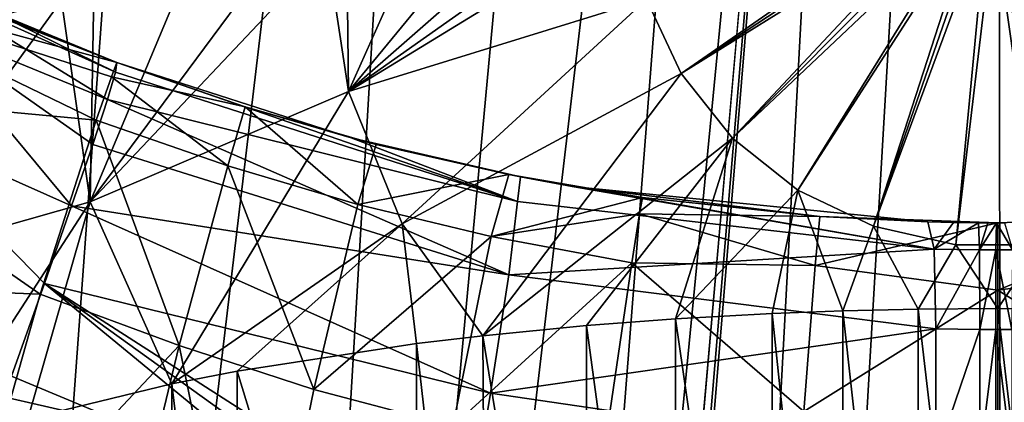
# Model space of a CAD drawing. Header units: millimetres. Extents: x -23 to 23, y 0 to 203.
# Tile 21 of 47: x -6.65 to 0.04, y 131.28 to 133.88. Entities that reach past the tile are written whole.
import ezdxf

# ---------------------------------------------------------------- set-up
doc = ezdxf.new("R2010")
doc.units = ezdxf.units.MM
doc.header["$LTSCALE"] = 110.116452
for name, color, linetype in [('132', 7, 'CONTINUOUS'), ('133', 7, 'CONTINUOUS'), ('14', 7, 'CONTINUOUS'), ('155', 7, 'CONTINUOUS'), ('32', 7, 'CONTINUOUS'), ('33', 7, 'CONTINUOUS'), ('35', 7, 'CONTINUOUS'), ('38', 7, 'CONTINUOUS'), ('39', 7, 'CONTINUOUS'), ('40', 7, 'CONTINUOUS'), ('50', 7, 'CONTINUOUS'), ('59', 7, 'CONTINUOUS'), ('6', 7, 'CONTINUOUS'), ('60', 7, 'CONTINUOUS'), ('7', 7, 'CONTINUOUS'), ('71', 7, 'CONTINUOUS'), ('72', 7, 'CONTINUOUS'), ('73', 7, 'CONTINUOUS')]:
    doc.layers.add(name, color=color, linetype=linetype)

msp = doc.modelspace()

# ---------------------------------------------------------------- linework, layer by layer
at = {"layer": '132', "color": 7, "linetype": 'CONTINUOUS'}
msp.add_3dface([(-7.053, 131.3872, 132.8172), (-5.3528, 130.9973, 131.3623), (-6.834, 130.5333, 132.7987), (-7.053, 131.3872, 132.8172)], dxfattribs=at)
at = {"layer": '133', "color": 7, "linetype": 'CONTINUOUS'}
for points in [[(-0.4639, 134.6847, 148.1461), (-2.3881, 134.02, 147.9867), (-2.1521, 133.5148, 148.1221), (-0.4639, 134.6847, 148.1461)], [(-0.3923, 134.6705, 148.1533), (-0.4639, 134.6847, 148.1461), (-2.1521, 133.5148, 148.1221), (-0.3923, 134.6705, 148.1533)], [(-0.3285, 134.6483, 148.1618), (-0.3923, 134.6705, 148.1533), (-2.1521, 133.5148, 148.1221), (-0.3285, 134.6483, 148.1618)], [(-0.3285, 134.6483, 148.1618), (-2.1521, 133.5148, 148.1221), (-1.8033, 133.0748, 148.24), (-0.3285, 134.6483, 148.1618)], [(-0.2677, 134.621, 148.1711), (-0.3285, 134.6483, 148.1618), (-1.8033, 133.0748, 148.24), (-0.2677, 134.621, 148.1711)], [(-0.2024, 134.5906, 148.1809), (-0.2677, 134.621, 148.1711), (-1.8033, 133.0748, 148.24), (-0.2024, 134.5906, 148.1809)], [(-2.4975, 134.5641, 147.8414), (-2.7833, 134.5428, 147.7607), (-4.4121, 133.3919, 147.2833), (-2.4975, 134.5641, 147.8414)], [(-2.4975, 134.5641, 147.8414), (-4.4121, 133.3919, 147.2833), (-2.3881, 134.02, 147.9867), (-2.4975, 134.5641, 147.8414)], [(-0.2024, 134.5906, 148.1809), (-1.8033, 133.0748, 148.24), (-1.3601, 132.7228, 148.3343), (-0.2024, 134.5906, 148.1809)], [(-0.165, 134.576, 148.1856), (-0.2024, 134.5906, 148.1809), (-1.3601, 132.7228, 148.3343), (-0.165, 134.576, 148.1856)], [(-0.165, 134.576, 148.1856), (-1.3601, 132.7228, 148.3343), (-0.8457, 132.4774, 148.4001), (-0.165, 134.576, 148.1856)], [(-0.1229, 134.5631, 148.1897), (-0.165, 134.576, 148.1856), (-0.8457, 132.4774, 148.4001), (-0.1229, 134.5631, 148.1897)], [(-0.0767, 134.5537, 148.1927), (-0.1229, 134.5631, 148.1897), (-0.8457, 132.4774, 148.4001), (-0.0767, 134.5537, 148.1927)], [(-0.0767, 134.5537, 148.1927), (-0.8457, 132.4774, 148.4001), (-0.287, 132.3513, 148.4339), (-0.0767, 134.5537, 148.1927)], [(-0.0264, 134.5483, 148.1945), (-0.0767, 134.5537, 148.1927), (-0.287, 132.3513, 148.4339), (-0.0264, 134.5483, 148.1945)], [(-0.0264, 134.5483, 148.1945), (-0.287, 132.3513, 148.4339), (0.2868, 132.3513, 148.4339), (-0.0264, 134.5483, 148.1945)], [(0.0261, 134.5485, 148.1944), (-0.0264, 134.5483, 148.1945), (0.2868, 132.3513, 148.4339), (0.0261, 134.5485, 148.1944)], [(0.0797, 134.5542, 148.1926), (0.0261, 134.5485, 148.1944), (0.2868, 132.3513, 148.4339), (0.0797, 134.5542, 148.1926)], [(-2.7833, 134.5428, 147.7607), (-3.1341, 134.5124, 147.6487), (-4.4121, 133.3919, 147.2833), (-2.7833, 134.5428, 147.7607)], [(-3.1341, 134.5124, 147.6487), (-3.5222, 134.4745, 147.5072), (-4.4121, 133.3919, 147.2833), (-3.1341, 134.5124, 147.6487)], [(-3.9513, 134.4266, 147.328), (-4.4251, 134.3656, 147.1009), (-4.4121, 133.3919, 147.2833), (-3.9513, 134.4266, 147.328)], [(-3.5222, 134.4745, 147.5072), (-3.9513, 134.4266, 147.328), (-4.4121, 133.3919, 147.2833), (-3.5222, 134.4745, 147.5072)], [(-4.558, 134.3469, 147.0313), (-4.9471, 134.288, 146.8116), (-6.1685, 132.6432, 146.1355), (-4.558, 134.3469, 147.0313)], [(-4.4121, 133.3919, 147.2833), (-4.558, 134.3469, 147.0313), (-6.1685, 132.6432, 146.1355), (-4.4121, 133.3919, 147.2833)], [(-4.4251, 134.3656, 147.1009), (-4.558, 134.3469, 147.0313), (-4.4121, 133.3919, 147.2833), (-4.4251, 134.3656, 147.1009)], [(-4.9471, 134.288, 146.8116), (-5.52, 134.1889, 146.4417), (-6.1685, 132.6432, 146.1355), (-4.9471, 134.288, 146.8116)], [(-5.52, 134.1889, 146.4417), (-6.1436, 134.0616, 145.9664), (-6.1685, 132.6432, 146.1355), (-5.52, 134.1889, 146.4417)], [(-6.3624, 134.0113, 145.7789), (-6.8153, 133.8965, 145.3505), (-7.6619, 132.2206, 144.499), (-6.3624, 134.0113, 145.7789)], [(-6.1685, 132.6432, 146.1355), (-6.3624, 134.0113, 145.7789), (-7.6619, 132.2206, 144.499), (-6.1685, 132.6432, 146.1355)], [(-6.1436, 134.0616, 145.9664), (-6.3624, 134.0113, 145.7789), (-6.1685, 132.6432, 146.1355), (-6.1436, 134.0616, 145.9664)], [(-4.4121, 133.3919, 147.2833), (-4.0486, 132.4933, 147.5241), (-2.3881, 134.02, 147.9867), (-4.4121, 133.3919, 147.2833)], [(-2.3881, 134.02, 147.9867), (-4.0486, 132.4933, 147.5241), (-2.1521, 133.5148, 148.1221), (-2.3881, 134.02, 147.9867)], [(-4.0486, 132.4933, 147.5241), (-3.4997, 131.7345, 147.7388), (-2.1521, 133.5148, 148.1221), (-4.0486, 132.4933, 147.5241)], [(-2.1521, 133.5148, 148.1221), (-3.4997, 131.7345, 147.7388), (-1.8033, 133.0748, 148.24), (-2.1521, 133.5148, 148.1221)], [(-5.6133, 131.4076, 146.5189), (-4.4121, 133.3919, 147.2833), (-6.1685, 132.6432, 146.1355), (-5.6133, 131.4076, 146.5189)], [(-4.0486, 132.4933, 147.5241), (-4.4121, 133.3919, 147.2833), (-5.6133, 131.4076, 146.5189), (-4.0486, 132.4933, 147.5241)], [(-3.4997, 131.7345, 147.7388), (-2.7955, 131.8029, 147.9941), (-1.8033, 133.0748, 148.24), (-3.4997, 131.7345, 147.7388)], [(-2.7955, 131.8029, 147.9941), (-2.1906, 131.8482, 148.1633), (-1.8033, 133.0748, 148.24), (-2.7955, 131.8029, 147.9941)], [(-1.8033, 133.0748, 148.24), (-2.1906, 131.8482, 148.1633), (-1.3601, 132.7228, 148.3343), (-1.8033, 133.0748, 148.24)], [(-2.1906, 131.8482, 148.1633), (-1.5338, 131.8843, 148.2981), (-1.3601, 132.7228, 148.3343), (-2.1906, 131.8482, 148.1633)], [(-1.5338, 131.8843, 148.2981), (-1.055, 131.9024, 148.3655), (-1.3601, 132.7228, 148.3343), (-1.5338, 131.8843, 148.2981)], [(-1.3601, 132.7228, 148.3343), (-1.055, 131.9024, 148.3655), (-0.8457, 132.4774, 148.4001), (-1.3601, 132.7228, 148.3343)], [(-7.2628, 130.9586, 144.8432), (-6.1685, 132.6432, 146.1355), (-7.6619, 132.2206, 144.499), (-7.2628, 130.9586, 144.8432)], [(-6.5921, 131.1707, 145.6347), (-6.1685, 132.6432, 146.1355), (-7.2628, 130.9586, 144.8432), (-6.5921, 131.1707, 145.6347)], [(-5.6133, 131.4076, 146.5189), (-6.1685, 132.6432, 146.1355), (-6.5921, 131.1707, 145.6347), (-5.6133, 131.4076, 146.5189)], [(-5.1689, 131.4942, 146.8421), (-4.0486, 132.4933, 147.5241), (-5.6133, 131.4076, 146.5189), (-5.1689, 131.4942, 146.8421)], [(-3.9503, 131.6812, 147.5398), (-4.0486, 132.4933, 147.5241), (-5.1689, 131.4942, 146.8421), (-3.9503, 131.6812, 147.5398)], [(-3.4997, 131.7345, 147.7388), (-4.0486, 132.4933, 147.5241), (-3.9503, 131.6812, 147.5398), (-3.4997, 131.7345, 147.7388)], [(-1.055, 131.9024, 148.3655), (-0.5431, 131.9143, 148.4098), (-0.8457, 132.4774, 148.4001), (-1.055, 131.9024, 148.3655)], [(-0.8457, 132.4774, 148.4001), (-0.5431, 131.9143, 148.4098), (-0.287, 132.3513, 148.4339), (-0.8457, 132.4774, 148.4001)], [(-0.5431, 131.9143, 148.4098), (0, 131.9186, 148.4258), (-0.287, 132.3513, 148.4339), (-0.5431, 131.9143, 148.4098)], [(-0.287, 132.3513, 148.4339), (0, 131.9186, 148.4258), (0.2868, 132.3513, 148.4339), (-0.287, 132.3513, 148.4339)], [(0, 131.9186, 148.4258), (0.5431, 131.9143, 148.4098), (0.2868, 132.3513, 148.4339), (0, 131.9186, 148.4258)]]:
    msp.add_3dface(points, dxfattribs=at)
at = {"layer": '14', "color": 7, "linetype": 'CONTINUOUS'}
msp.add_3dface([(-4.6909, 130.6199, 125.3617), (-7.2987, 131.0234, 126.1281), (-6.7029, 131.4604, 125.1613), (-4.6909, 130.6199, 125.3617)], dxfattribs=at)
at = {"layer": '155', "color": 7, "linetype": 'CONTINUOUS'}
for points in [[(-1.5338, 127.3118, 131.2332), (-1.5338, 131.8843, 148.2981), (-2.1906, 131.8482, 148.1633), (-1.5338, 127.3118, 131.2332)], [(-1.055, 127.2938, 131.1658), (-1.055, 131.9024, 148.3655), (-1.5338, 131.8843, 148.2981), (-1.055, 127.2938, 131.1658)], [(-1.5338, 127.3118, 131.2332), (-1.055, 127.2938, 131.1658), (-1.5338, 131.8843, 148.2981), (-1.5338, 127.3118, 131.2332)], [(-0.5431, 127.2819, 131.1215), (-0.5431, 131.9143, 148.4098), (-1.055, 131.9024, 148.3655), (-0.5431, 127.2819, 131.1215)], [(-1.055, 127.2938, 131.1658), (-0.5431, 127.2819, 131.1215), (-1.055, 131.9024, 148.3655), (-1.055, 127.2938, 131.1658)], [(0, 127.2776, 131.1055), (0, 131.9186, 148.4258), (-0.5431, 131.9143, 148.4098), (0, 127.2776, 131.1055)], [(-0.5431, 127.2819, 131.1215), (0, 127.2776, 131.1055), (-0.5431, 131.9143, 148.4098), (-0.5431, 127.2819, 131.1215)], [(0, 127.2776, 131.1055), (0.5431, 127.2819, 131.1215), (0, 131.9186, 148.4258), (0, 127.2776, 131.1055)], [(0.5431, 127.2819, 131.1215), (0.5431, 131.9143, 148.4098), (0, 131.9186, 148.4258), (0.5431, 127.2819, 131.1215)], [(-2.7955, 127.3933, 131.5372), (-2.7955, 131.8029, 147.9941), (-3.4997, 131.7345, 147.7388), (-2.7955, 127.3933, 131.5372)], [(-2.1906, 127.3479, 131.368), (-2.1906, 131.8482, 148.1633), (-2.7955, 131.8029, 147.9941), (-2.1906, 127.3479, 131.368)], [(-2.7955, 127.3933, 131.5372), (-2.1906, 127.3479, 131.368), (-2.7955, 131.8029, 147.9941), (-2.7955, 127.3933, 131.5372)], [(-2.1906, 127.3479, 131.368), (-1.5338, 127.3118, 131.2332), (-2.1906, 131.8482, 148.1633), (-2.1906, 127.3479, 131.368)], [(-3.4712, 127.4586, 131.7809), (-3.4997, 131.7345, 147.7388), (-3.9503, 131.6812, 147.5398), (-3.4712, 127.4586, 131.7809)], [(-3.4712, 127.4586, 131.7809), (-2.7955, 127.3933, 131.5372), (-3.4997, 131.7345, 147.7388), (-3.4712, 127.4586, 131.7809)], [(-3.9503, 127.515, 131.9914), (-3.9503, 131.6812, 147.5398), (-5.1689, 131.4942, 146.8421), (-3.9503, 127.515, 131.9914)], [(-3.9503, 127.515, 131.9914), (-3.4712, 127.4586, 131.7809), (-3.9503, 131.6812, 147.5398), (-3.9503, 127.515, 131.9914)], [(-5.1689, 127.702, 132.6892), (-5.1689, 131.4942, 146.8421), (-5.6133, 131.4076, 146.5189), (-5.1689, 127.702, 132.6892)], [(-5.1689, 127.702, 132.6892), (-3.9503, 127.515, 131.9914), (-5.1689, 131.4942, 146.8421), (-5.1689, 127.702, 132.6892)], [(-5.5942, 127.7846, 132.9978), (-5.6133, 131.4076, 146.5189), (-6.5921, 131.1707, 145.6347), (-5.5942, 127.7846, 132.9978)], [(-5.5942, 127.7846, 132.9978), (-5.1689, 127.702, 132.6892), (-5.6133, 131.4076, 146.5189), (-5.5942, 127.7846, 132.9978)]]:
    msp.add_3dface(points, dxfattribs=at)
at = {"layer": '32', "color": 7, "linetype": 'CONTINUOUS'}
for points in [[(-5.9872, 133.5892, 48), (-7.3249, 134.1243, 118.9002), (-7.9945, 134.4165, 48), (-5.9872, 133.5892, 48)], [(-6.6641, 133.852, 118.8677), (-7.3249, 134.1243, 118.9002), (-5.9872, 133.5892, 48), (-6.6641, 133.852, 118.8677)], [(-5.9872, 133.5892, 118.849), (-6.6641, 133.852, 118.8677), (-5.9872, 133.5892, 48), (-5.9872, 133.5892, 118.849)]]:
    msp.add_3dface(points, dxfattribs=at)
at = {"layer": '33', "color": 7, "linetype": 'CONTINUOUS'}
for points in [[(-5.9872, 133.5892, 118.849), (-5.9872, 133.5892, 48), (-5.115, 133.2877, 48.0015), (-5.9872, 133.5892, 118.849)], [(-5.9872, 133.5892, 118.849), (-5.115, 133.2877, 48.0015), (-4.3937, 133.0776, 118.8072), (-5.9872, 133.5892, 118.849)], [(-5.115, 133.2877, 48.0015), (-4.2255, 133.0335, 48.0008), (-4.3937, 133.0776, 118.8072), (-5.115, 133.2877, 48.0015)], [(-4.2255, 133.0335, 48.0008), (-3.3237, 132.8281, 47.9998), (-4.3937, 133.0776, 118.8072), (-4.2255, 133.0335, 48.0008)], [(-4.3937, 133.0776, 118.8072), (-3.3237, 132.8281, 47.9998), (-3.2448, 132.8125, 118.7704), (-4.3937, 133.0776, 118.8072)], [(-3.3237, 132.8281, 47.9998), (-2.4157, 132.6725, 48), (-3.2448, 132.8125, 118.7704), (-3.3237, 132.8281, 47.9998)], [(-3.2448, 132.8125, 118.7704), (-2.4157, 132.6725, 48), (-2.8922, 132.7478, 118.7585), (-3.2448, 132.8125, 118.7704)], [(-2.4157, 132.6725, 48), (-1.211, 132.5432, 48), (-2.8922, 132.7478, 118.7585), (-2.4157, 132.6725, 48)], [(-2.8922, 132.7478, 118.7585), (-1.211, 132.5432, 48), (-0.4766, 132.5067, 118.6872), (-2.8922, 132.7478, 118.7585)], [(-1.211, 132.5432, 48), (0, 132.5, 48), (-0.4766, 132.5067, 118.6872), (-1.211, 132.5432, 48)], [(0, 132.5, 48), (1.211, 132.5432, 48), (0.0457, 132.5001, 118.6816), (0, 132.5, 48)], [(-0.4766, 132.5067, 118.6872), (0, 132.5, 48), (-0.303, 132.5027, 118.6839), (-0.4766, 132.5067, 118.6872)], [(-0.303, 132.5027, 118.6839), (0, 132.5, 48), (-0.1313, 132.5005, 118.6821), (-0.303, 132.5027, 118.6839)], [(-0.1313, 132.5005, 118.6821), (0, 132.5, 48), (-0.0688, 132.5001, 118.6817), (-0.1313, 132.5005, 118.6821)], [(-0.0688, 132.5001, 118.6817), (0, 132.5, 48), (-0.0099, 132.5, 118.6815), (-0.0688, 132.5001, 118.6817)], [(-0.0099, 132.5, 118.6815), (0, 132.5, 48), (0.0457, 132.5001, 118.6816), (-0.0099, 132.5, 118.6815)]]:
    msp.add_3dface(points, dxfattribs=at)
at = {"layer": '35', "color": 7, "linetype": 'CONTINUOUS'}
msp.add_3dface([(-7.053, 131.3872, 132.8172), (-11.106, 131.1483, 131.9256), (-5.3528, 130.9973, 131.3623), (-7.053, 131.3872, 132.8172)], dxfattribs=at)
at = {"layer": '38', "color": 7, "linetype": 'CONTINUOUS'}
for points in [[(-5.9872, 133.5892, 48), (-7.9945, 134.4165, 48), (-8.1568, 134.1822, 43.7095), (-5.9872, 133.5892, 48)], [(-8.1568, 134.1822, 43.7095), (-8.532, 133.421, 39.4308), (-6.1281, 133.1969, 43.0537), (-8.1568, 134.1822, 43.7095)], [(-5.9872, 133.5892, 48), (-8.1568, 134.1822, 43.7095), (-6.0236, 133.4912, 45.5226), (-5.9872, 133.5892, 48)], [(-6.0236, 133.4912, 45.5226), (-8.1568, 134.1822, 43.7095), (-6.1281, 133.1969, 43.0537), (-6.0236, 133.4912, 45.5226)], [(-8.532, 133.421, 39.4308), (-9.0744, 132.1185, 35.2875), (-6.5075, 132.0171, 38.2401), (-8.532, 133.421, 39.4308)], [(-6.1281, 133.1969, 43.0537), (-8.532, 133.421, 39.4308), (-6.5075, 132.0171, 38.2401), (-6.1281, 133.1969, 43.0537)], [(-6.5075, 132.0171, 38.2401), (-9.0744, 132.1185, 35.2875), (-7.0558, 130.0818, 33.748), (-6.5075, 132.0171, 38.2401)]]:
    msp.add_3dface(points, dxfattribs=at)
at = {"layer": '39', "color": 7, "linetype": 'CONTINUOUS'}
for points in [[(-5.115, 133.2877, 48.0015), (-5.9872, 133.5892, 48), (-6.0236, 133.4912, 45.5226), (-5.115, 133.2877, 48.0015)], [(-6.0236, 133.4912, 45.5226), (-6.1281, 133.1969, 43.0537), (-5.2327, 132.8873, 43.1461), (-6.0236, 133.4912, 45.5226)], [(-5.115, 133.2877, 48.0015), (-6.0236, 133.4912, 45.5226), (-5.2327, 132.8873, 43.1461), (-5.115, 133.2877, 48.0015)], [(-5.115, 133.2877, 48.0015), (-5.2327, 132.8873, 43.1461), (-4.3488, 132.6244, 43.1709), (-5.115, 133.2877, 48.0015)], [(-4.2255, 133.0335, 48.0008), (-5.115, 133.2877, 48.0015), (-4.3488, 132.6244, 43.1709), (-4.2255, 133.0335, 48.0008)], [(-6.1281, 133.1969, 43.0537), (-6.5075, 132.0171, 38.2401), (-5.5644, 131.668, 38.359), (-6.1281, 133.1969, 43.0537)], [(-5.2327, 132.8873, 43.1461), (-6.1281, 133.1969, 43.0537), (-5.5644, 131.668, 38.359), (-5.2327, 132.8873, 43.1461)], [(-3.3237, 132.8281, 47.9998), (-4.2255, 133.0335, 48.0008), (-4.3488, 132.6244, 43.1709), (-3.3237, 132.8281, 47.9998)], [(-5.2327, 132.8873, 43.1461), (-5.5644, 131.668, 38.359), (-4.6488, 131.3692, 38.4179), (-5.2327, 132.8873, 43.1461)], [(-4.3488, 132.6244, 43.1709), (-5.2327, 132.8873, 43.1461), (-4.6488, 131.3692, 38.4179), (-4.3488, 132.6244, 43.1709)], [(-3.3237, 132.8281, 47.9998), (-4.3488, 132.6244, 43.1709), (-3.4428, 132.4073, 43.1826), (-3.3237, 132.8281, 47.9998)], [(-2.4157, 132.6725, 48), (-3.3237, 132.8281, 47.9998), (-3.4428, 132.4073, 43.1826), (-2.4157, 132.6725, 48)], [(-2.4157, 132.6725, 48), (-3.4428, 132.4073, 43.1826), (-2.4345, 132.5615, 45.5684), (-2.4157, 132.6725, 48)], [(-4.3488, 132.6244, 43.1709), (-4.6488, 131.3692, 38.4179), (-3.4428, 132.4073, 43.1826), (-4.3488, 132.6244, 43.1709)], [(-2.4345, 132.5615, 45.5684), (-3.4428, 132.4073, 43.1826), (-2.4885, 132.2288, 43.1485), (-2.4345, 132.5615, 45.5684)], [(-3.4428, 132.4073, 43.1826), (-4.6488, 131.3692, 38.4179), (-3.704, 131.1192, 38.4545), (-3.4428, 132.4073, 43.1826)], [(-3.4428, 132.4073, 43.1826), (-3.704, 131.1192, 38.4545), (-2.4885, 132.2288, 43.1485), (-3.4428, 132.4073, 43.1826)], [(-2.4885, 132.2288, 43.1485), (-3.704, 131.1192, 38.4545), (-2.6826, 130.9049, 38.4409), (-2.4885, 132.2288, 43.1485)], [(-6.5075, 132.0171, 38.2401), (-7.0558, 130.0818, 33.748), (-5.5644, 131.668, 38.359), (-6.5075, 132.0171, 38.2401)], [(-5.5644, 131.668, 38.359), (-7.0558, 130.0818, 33.748), (-6.0538, 129.6366, 33.8471), (-5.5644, 131.668, 38.359)], [(-5.5644, 131.668, 38.359), (-6.0538, 129.6366, 33.8471), (-5.0765, 129.2811, 33.9493), (-5.5644, 131.668, 38.359)], [(-4.6488, 131.3692, 38.4179), (-5.5644, 131.668, 38.359), (-5.0765, 129.2811, 33.9493), (-4.6488, 131.3692, 38.4179)], [(-4.6488, 131.3692, 38.4179), (-5.0765, 129.2811, 33.9493), (-3.704, 131.1192, 38.4545), (-4.6488, 131.3692, 38.4179)]]:
    msp.add_3dface(points, dxfattribs=at)
at = {"layer": '40', "color": 7, "linetype": 'CONTINUOUS'}
for points in [[(-1.211, 132.5432, 48), (-2.4157, 132.6725, 48), (-2.4345, 132.5615, 45.5684), (-1.211, 132.5432, 48)], [(-2.4345, 132.5615, 45.5684), (-2.4885, 132.2288, 43.1485), (-1.2423, 132.2107, 43.8488), (-2.4345, 132.5615, 45.5684)], [(-1.211, 132.5432, 48), (-2.4345, 132.5615, 45.5684), (-1.2423, 132.2107, 43.8488), (-1.211, 132.5432, 48)], [(0, 132.5, 48), (-1.211, 132.5432, 48), (-1.2423, 132.2107, 43.8488), (0, 132.5, 48)], [(0, 132.5, 48), (-1.2423, 132.2107, 43.8488), (0, 132.0435, 43.1375), (0, 132.5, 48)], [(-2.4885, 132.2288, 43.1485), (-2.6826, 130.9049, 38.4409), (-1.318, 131.2205, 39.7774), (-2.4885, 132.2288, 43.1485)], [(-1.2423, 132.2107, 43.8488), (-2.4885, 132.2288, 43.1485), (-1.318, 131.2205, 39.7774), (-1.2423, 132.2107, 43.8488)], [(-1.2423, 132.2107, 43.8488), (-1.318, 131.2205, 39.7774), (0, 132.0435, 43.1375), (-1.2423, 132.2107, 43.8488)], [(0, 132.0435, 43.1375), (-1.318, 131.2205, 39.7774), (0, 130.6888, 38.4397), (0, 132.0435, 43.1375)]]:
    msp.add_3dface(points, dxfattribs=at)
at = {"layer": '50', "color": 7, "linetype": 'CONTINUOUS'}
for points in [[(1.211, 132.5432, 48), (0, 132.5, 48), (0, 132.0435, 43.1375), (1.211, 132.5432, 48)], [(1.211, 132.5432, 48), (0, 132.0435, 43.1375), (1.2423, 132.2107, 43.8488), (1.211, 132.5432, 48)], [(0, 132.0435, 43.1375), (1.318, 131.2205, 39.7774), (1.2423, 132.2107, 43.8488), (0, 132.0435, 43.1375)], [(0, 132.0435, 43.1375), (0, 130.6888, 38.4397), (1.318, 131.2205, 39.7774), (0, 132.0435, 43.1375)]]:
    msp.add_3dface(points, dxfattribs=at)
at = {"layer": '59', "color": 7, "linetype": 'CONTINUOUS'}
for points in [[(-5.9872, 133.5892, 118.849), (-3.2641, 132.6449, 120.5972), (-5.9965, 133.5235, 119.9851), (-5.9872, 133.5892, 118.849)], [(-5.9872, 133.5892, 118.849), (-4.3937, 133.0776, 118.8072), (-3.2641, 132.6449, 120.5972), (-5.9872, 133.5892, 118.849)], [(-5.9965, 133.5235, 119.9851), (-3.2641, 132.6449, 120.5972), (-6.0514, 133.3375, 121.1065), (-5.9965, 133.5235, 119.9851)], [(-6.0514, 133.3375, 121.1065), (-3.3245, 132.1482, 122.362), (-6.151, 133.0335, 122.1987), (-6.0514, 133.3375, 121.1065)], [(-3.2641, 132.6449, 120.5972), (-3.3245, 132.1482, 122.362), (-6.0514, 133.3375, 121.1065), (-3.2641, 132.6449, 120.5972)], [(-4.3937, 133.0776, 118.8072), (-3.2448, 132.8125, 118.7704), (-3.2641, 132.6449, 120.5972), (-4.3937, 133.0776, 118.8072)], [(-6.151, 133.0335, 122.1987), (-3.3245, 132.1482, 122.362), (-6.2941, 132.6154, 123.2475), (-6.151, 133.0335, 122.1987)], [(-3.2448, 132.8125, 118.7704), (-0.4334, 132.3227, 120.5893), (-3.2641, 132.6449, 120.5972), (-3.2448, 132.8125, 118.7704)], [(-3.2448, 132.8125, 118.7704), (-2.8922, 132.7478, 118.7585), (-0.4334, 132.3227, 120.5893), (-3.2448, 132.8125, 118.7704)], [(-2.8922, 132.7478, 118.7585), (-0.4766, 132.5067, 118.6872), (-0.4334, 132.3227, 120.5893), (-2.8922, 132.7478, 118.7585)], [(-6.2941, 132.6154, 123.2475), (-3.4476, 131.3437, 124.0059), (-6.4789, 132.0888, 124.2393), (-6.2941, 132.6154, 123.2475)], [(-3.3245, 132.1482, 122.362), (-3.4476, 131.3437, 124.0059), (-6.2941, 132.6154, 123.2475), (-3.3245, 132.1482, 122.362)], [(-3.2641, 132.6449, 120.5972), (-0.4334, 132.3227, 120.5893), (-3.3245, 132.1482, 122.362), (-3.2641, 132.6449, 120.5972)], [(-0.4334, 132.3227, 120.5893), (-0.4226, 131.7808, 122.4226), (-3.3245, 132.1482, 122.362), (-0.4334, 132.3227, 120.5893)], [(-3.3245, 132.1482, 122.362), (-0.4226, 131.7808, 122.4226), (-3.4476, 131.3437, 124.0059), (-3.3245, 132.1482, 122.362)], [(-4.6909, 130.6199, 125.3617), (-6.7029, 131.4604, 125.1613), (-6.4789, 132.0888, 124.2393), (-4.6909, 130.6199, 125.3617)], [(-3.6266, 130.2609, 125.4707), (-4.1918, 130.4445, 125.4125), (-6.4789, 132.0888, 124.2393), (-3.6266, 130.2609, 125.4707)], [(-3.4476, 131.3437, 124.0059), (-3.6266, 130.2609, 125.4707), (-6.4789, 132.0888, 124.2393), (-3.4476, 131.3437, 124.0059)], [(-4.1918, 130.4445, 125.4125), (-4.6909, 130.6199, 125.3617), (-6.4789, 132.0888, 124.2393), (-4.1918, 130.4445, 125.4125)], [(-0.4226, 131.7808, 122.4226), (-0.4228, 130.9, 124.1193), (-3.4476, 131.3437, 124.0059), (-0.4226, 131.7808, 122.4226)], [(-0.4228, 130.9, 124.1193), (-3.6266, 130.2609, 125.4707), (-3.4476, 131.3437, 124.0059), (-0.4228, 130.9, 124.1193)]]:
    msp.add_3dface(points, dxfattribs=at)
at = {"layer": '6', "color": 7, "linetype": 'CONTINUOUS'}
for points in [[(-12.8059, 0, -23.1025), (-9.9398, 36.6366, -22.6219), (-0.6592, 146.5158, -21.2068), (-12.8059, 0, -23.1025)], [(-8.5361, 0, -23.3233), (-12.8059, 0, -23.1025), (-0.6592, 146.5158, -21.2068), (-8.5361, 0, -23.3233)], [(-9.9398, 36.6366, -22.6219), (-7.0709, 73.3099, -22.1408), (-0.6592, 146.5158, -21.2068), (-9.9398, 36.6366, -22.6219)], [(0.001, 146.5156, -21.2154), (-8.5361, 0, -23.3233), (-0.6592, 146.5158, -21.2068), (0.001, 146.5156, -21.2154)], [(0.125, 0, -23.4997), (-8.5361, 0, -23.3233), (0.001, 146.5156, -21.2154), (0.125, 0, -23.4997)], [(-7.0709, 73.3099, -22.1408), (-4.2019, 109.9832, -21.6598), (-0.6592, 146.5158, -21.2068), (-7.0709, 73.3099, -22.1408)], [(-4.2019, 109.9832, -21.6598), (-1.3438, 146.5171, -21.1805), (-0.6592, 146.5158, -21.2068), (-4.2019, 109.9832, -21.6598)], [(0.6602, 146.5158, -21.2068), (0.125, 0, -23.4997), (0.001, 146.5156, -21.2154), (0.6602, 146.5158, -21.2068)]]:
    msp.add_3dface(points, dxfattribs=at)
at = {"layer": '60', "color": 7, "linetype": 'CONTINUOUS'}
for points in [[(-7.3249, 134.1243, 118.9002), (-6.0514, 133.3375, 121.1065), (-7.3331, 133.8632, 121.0918), (-7.3249, 134.1243, 118.9002)], [(-7.3249, 134.1243, 118.9002), (-6.6641, 133.852, 118.8677), (-5.9965, 133.5235, 119.9851), (-7.3249, 134.1243, 118.9002)], [(-7.3249, 134.1243, 118.9002), (-5.9965, 133.5235, 119.9851), (-6.0514, 133.3375, 121.1065), (-7.3249, 134.1243, 118.9002)], [(-7.3331, 133.8632, 121.0918), (-6.2941, 132.6154, 123.2475), (-7.5311, 133.1664, 123.1766), (-7.3331, 133.8632, 121.0918)], [(-6.0514, 133.3375, 121.1065), (-6.151, 133.0335, 122.1987), (-7.3331, 133.8632, 121.0918), (-6.0514, 133.3375, 121.1065)], [(-6.151, 133.0335, 122.1987), (-6.2941, 132.6154, 123.2475), (-7.3331, 133.8632, 121.0918), (-6.151, 133.0335, 122.1987)], [(-6.6641, 133.852, 118.8677), (-5.9872, 133.5892, 118.849), (-5.9965, 133.5235, 119.9851), (-6.6641, 133.852, 118.8677)], [(-6.4789, 132.0888, 124.2393), (-6.7029, 131.4604, 125.1613), (-7.5311, 133.1664, 123.1766), (-6.4789, 132.0888, 124.2393)], [(-6.2941, 132.6154, 123.2475), (-6.4789, 132.0888, 124.2393), (-7.5311, 133.1664, 123.1766), (-6.2941, 132.6154, 123.2475)]]:
    msp.add_3dface(points, dxfattribs=at)
at = {"layer": '7', "color": 7, "linetype": 'CONTINUOUS'}
for points in [[(-5.1667, 146.5286, -20.6273), (-10.5629, 109.9832, -20.1355), (-7.3707, 146.5347, -19.9665), (-5.1667, 146.5286, -20.6273)], [(-7.8406, 109.9832, -21.064), (-10.5629, 109.9832, -20.1355), (-5.1667, 146.5286, -20.6273), (-7.8406, 109.9832, -21.064)], [(-3.4997, 146.5236, -20.9572), (-7.8406, 109.9832, -21.064), (-5.1667, 146.5286, -20.6273), (-3.4997, 146.5236, -20.9572)], [(-5.6549, 109.9832, -21.5052), (-7.8406, 109.9832, -21.064), (-3.4997, 146.5236, -20.9572), (-5.6549, 109.9832, -21.5052)], [(-2.2563, 146.5199, -21.1124), (-5.6549, 109.9832, -21.5052), (-3.4997, 146.5236, -20.9572), (-2.2563, 146.5199, -21.1124)], [(-1.3438, 146.5171, -21.1805), (-5.6549, 109.9832, -21.5052), (-2.2563, 146.5199, -21.1124), (-1.3438, 146.5171, -21.1805)], [(-1.3438, 146.5171, -21.1805), (-4.2019, 109.9832, -21.6598), (-5.6549, 109.9832, -21.5052), (-1.3438, 146.5171, -21.1805)]]:
    msp.add_3dface(points, dxfattribs=at)
at = {"layer": '71', "color": 7, "linetype": 'CONTINUOUS'}
for points in [[(-0.4766, 132.5067, 118.6872), (-0.303, 132.5027, 118.6839), (-0.4334, 132.3227, 120.5893), (-0.4766, 132.5067, 118.6872)], [(-0.303, 132.5027, 118.6839), (-0.1313, 132.5005, 118.6821), (-0.4334, 132.3227, 120.5893), (-0.303, 132.5027, 118.6839)], [(-0.4334, 132.3227, 120.5893), (-0.1313, 132.5005, 118.6821), (-0.1251, 132.3179, 120.5842), (-0.4334, 132.3227, 120.5893)], [(-0.4226, 131.7808, 122.4226), (-0.4334, 132.3227, 120.5893), (-0.1251, 132.3179, 120.5842), (-0.4226, 131.7808, 122.4226)], [(-0.1219, 131.7768, 122.4168), (-0.4226, 131.7808, 122.4226), (-0.1251, 132.3179, 120.5842), (-0.1219, 131.7768, 122.4168)], [(-0.4228, 130.9, 124.1193), (-0.4226, 131.7808, 122.4226), (-0.1219, 131.7768, 122.4168), (-0.4228, 130.9, 124.1193)], [(-0.122, 130.897, 124.1131), (-0.4228, 130.9, 124.1193), (-0.1219, 131.7768, 122.4168), (-0.122, 130.897, 124.1131)]]:
    msp.add_3dface(points, dxfattribs=at)
at = {"layer": '72', "color": 7, "linetype": 'CONTINUOUS'}
for points in [[(-0.1313, 132.5005, 118.6821), (-0.0688, 132.5001, 118.6817), (-0.1251, 132.3179, 120.5842), (-0.1313, 132.5005, 118.6821)], [(-0.0688, 132.5001, 118.6817), (-0.0099, 132.5, 118.6815), (-0.1251, 132.3179, 120.5842), (-0.0688, 132.5001, 118.6817)], [(-0.1251, 132.3179, 120.5842), (-0.0099, 132.5, 118.6815), (-0.0146, 132.3174, 120.5835), (-0.1251, 132.3179, 120.5842)], [(-0.1219, 131.7768, 122.4168), (-0.1251, 132.3179, 120.5842), (-0.0146, 132.3174, 120.5835), (-0.1219, 131.7768, 122.4168)], [(-0.0149, 131.7764, 122.4161), (-0.1219, 131.7768, 122.4168), (-0.0146, 132.3174, 120.5835), (-0.0149, 131.7764, 122.4161)], [(-0.122, 130.897, 124.1131), (-0.1219, 131.7768, 122.4168), (-0.0149, 131.7764, 122.4161), (-0.122, 130.897, 124.1131)], [(-0.0144, 130.8967, 124.1124), (-0.122, 130.897, 124.1131), (-0.0149, 131.7764, 122.4161), (-0.0144, 130.8967, 124.1124)]]:
    msp.add_3dface(points, dxfattribs=at)
at = {"layer": '73', "color": 7, "linetype": 'CONTINUOUS'}
for points in [[(-0.0146, 132.3174, 120.5835), (-0.0099, 132.5, 118.6815), (0.098, 132.3177, 120.584), (-0.0146, 132.3174, 120.5835)], [(-0.0099, 132.5, 118.6815), (0.0457, 132.5001, 118.6816), (0.098, 132.3177, 120.584), (-0.0099, 132.5, 118.6815)], [(-0.0149, 131.7764, 122.4161), (-0.0146, 132.3174, 120.5835), (0.0955, 131.7767, 122.4166), (-0.0149, 131.7764, 122.4161)], [(0.0955, 131.7767, 122.4166), (-0.0146, 132.3174, 120.5835), (0.098, 132.3177, 120.584), (0.0955, 131.7767, 122.4166)], [(0.0955, 130.8969, 124.1129), (-0.0149, 131.7764, 122.4161), (0.0955, 131.7767, 122.4166), (0.0955, 130.8969, 124.1129)], [(-0.0144, 130.8967, 124.1124), (-0.0149, 131.7764, 122.4161), (0.0955, 130.8969, 124.1129), (-0.0144, 130.8967, 124.1124)]]:
    msp.add_3dface(points, dxfattribs=at)

doc.saveas('drawing.dxf')
